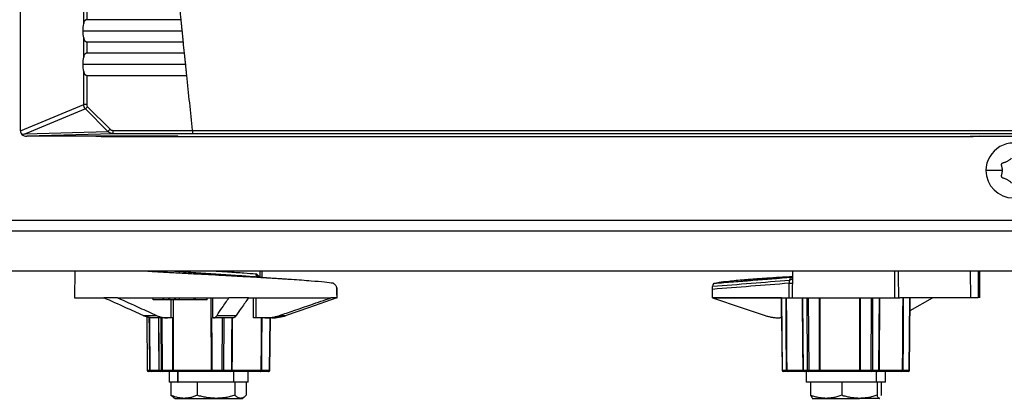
# Model space of a CAD drawing. Header units: millimetres. Extents: x 0 to 1956, y 0 to 1511.
# Tile 16 of 56: x 717 to 864, y 827 to 884. Entities that reach past the tile are written whole.
import ezdxf

# ---------------------------------------------------------------- set-up
doc = ezdxf.new("R2010")
doc.units = ezdxf.units.MM
doc.header["$LTSCALE"] = 7

msp = doc.modelspace()

# ---------------------------------------------------------------- linework, layer by layer
for p, q in [((717.12, 867.32), (717.12, 1207.47)), ((726.54, 883.3), (726.54, 886.17)), ((727, 885.58), (727, 883.89)), ((741.03, 883.89), (727, 883.89)), ((726.45, 882.23), (741.19, 882.23)), ((726.54, 878.3), (726.54, 881.17)), ((727, 880.58), (741.36, 880.58)), ((727, 880.58), (727, 878.89)), ((741.53, 878.89), (727, 878.89)), ((726.45, 877.23), (741.7, 877.23)), ((726.54, 871.22), (726.54, 876.17)), ((727, 875.58), (727, 871.22)), ((727, 875.58), (741.87, 875.58)), ((717.12, 867.32), (726.54, 871.22)), ((726.81, 870.57), (717.86, 866.86)), ((727, 871.22), (726.54, 871.22)), ((727.13, 870.89), (726.81, 870.57)), ((730.15, 867.23), (726.81, 870.57)), ((727.13, 870.89), (730.47, 867.56)), ((717.86, 866.86), (730.15, 867.23)), ((730.91, 866.88), (718.08, 866.5)), ((740.6, 866.5), (718.08, 866.5)), ((859.17, 866.39), (729.17, 866.39)), ((730.47, 867.56), (730.15, 867.23)), ((730.91, 867.38), (742.74, 867.38)), ((730.91, 867.38), (730.91, 866.88)), ((742.8, 866.88), (730.91, 866.88)), ((740.61, 866.49), (740.63, 866.46)), ((740.63, 866.46), (858.7, 866.46)), ((742.74, 867.38), (987.59, 867.38)), ((987.54, 866.88), (742.8, 866.88)), ((742.8, 866.88), (742.8, 866.88)), ((858.73, 866.49), (858.7, 866.46)), ((858.73, 866.5), (871.6, 866.5)), ((860.09, 866.5), (859.17, 866.39)), ((713.85, 853.99), (1016.48, 853.99)), ((714.17, 852.39), (1016.17, 852.39)), ((1073.9, 846.39), (656.43, 846.39)), ((725.2, 846.39), (725.17, 842.39)), ((752.78, 846.39), (752.79, 845.53)), ((753.14, 845.44), (753.13, 846.39)), ((832.2, 846.39), (832.17, 842.39)), ((847.49, 842.39), (847.47, 846.39)), ((858.81, 842.39), (858.78, 846.39)), ((860.02, 846.39), (860.06, 842.39)), ((860.17, 842.39), (860.13, 846.39)), ((752.62, 845.48), (752.53, 845.51)), ((755.63, 845.23), (752.6, 845.48)), ((764.28, 843.88), (764.29, 842.39)), ((725.17, 842.39), (729.55, 842.39)), ((731.6, 842.39), (729.55, 842.39)), ((731.6, 842.39), (748.19, 842.39)), ((736.9, 842.09), (736.88, 842.39)), ((738.38, 842.09), (736.9, 842.09)), ((738.38, 842.09), (738.38, 842.39)), ((738.51, 842.09), (738.38, 842.09)), ((738.51, 842.09), (738.5, 842.39)), ((739.25, 842.09), (738.51, 842.09)), ((739.25, 842.09), (739.25, 842.39)), ((739.38, 842.09), (739.25, 842.09)), ((739.38, 842.09), (739.37, 842.39)), ((740.12, 842.09), (739.38, 842.09)), ((740.12, 842.09), (740.12, 842.39)), ((740.25, 842.09), (740.12, 842.09)), ((740.25, 842.09), (740.25, 842.39)), ((740.85, 842.09), (740.25, 842.09)), ((740.85, 842.09), (740.84, 842.39)), ((743.02, 842.09), (740.85, 842.09)), ((743.02, 842.09), (743.02, 842.39)), ((743.15, 842.39), (743.15, 842.09)), ((744.94, 842.09), (743.15, 842.09)), ((744.94, 842.09), (744.94, 842.39)), ((744.95, 842.09), (744.95, 842.39)), ((751.11, 842.39), (748.19, 842.39)), ((751.11, 842.39), (763.4, 842.39)), ((764.29, 842.39), (763.4, 842.39)), ((764.31, 842.39), (764.29, 842.39)), ((820.27, 842.4), (830.56, 842.4)), ((830.56, 842.38), (820.3, 842.38)), ((830.56, 842.4), (830.56, 842.39)), ((830.57, 842.39), (830.68, 831.59)), ((830.57, 842.39), (831.26, 842.39)), ((831.29, 842.39), (832.86, 842.39)), ((832.86, 842.39), (833.7, 842.39)), ((833.72, 842.39), (834.41, 842.39)), ((834.48, 831.59), (834.41, 842.39)), ((834.57, 842.39), (834.64, 831.59)), ((834.57, 842.39), (836.27, 842.39)), ((836.32, 842.39), (839.32, 842.39)), ((839.32, 842.39), (842.24, 842.39)), ((842.29, 842.39), (843.99, 842.39)), ((843.94, 831.59), (843.99, 842.39)), ((844.17, 842.39), (844.13, 831.59)), ((844.17, 842.39), (845.18, 842.39)), ((845.2, 842.39), (846.63, 842.39)), ((846.63, 842.39), (848.23, 842.39)), ((858.81, 842.39), (848.23, 842.39)), ((849.64, 831.59), (849.74, 842.39)), ((849.67, 831.59), (849.78, 842.39)), ((849.67, 831.59), (849.78, 842.39)), ((849.76, 840.51), (853.12, 842.39)), ((735.39, 839.75), (737.41, 839.75)), ((746.42, 839.75), (749.3, 839.75)), ((755.74, 839.75), (756.72, 839.75)), ((756.72, 839.75), (756.73, 839.75)), ((735.94, 839.63), (736.02, 831.59)), ((735.94, 839.63), (736.02, 831.59)), ((739.04, 839.39), (737.03, 839.39)), ((738.13, 831.59), (738.07, 839.39)), ((738.2, 839.39), (738.26, 831.59)), ((739.57, 839.39), (739.04, 839.39)), ((745.92, 839.39), (745.76, 839.39)), ((748.79, 839.39), (745.92, 839.39)), ((747.21, 831.59), (747.23, 839.39)), ((747.42, 839.39), (747.41, 831.59)), ((753.56, 839.39), (752.21, 839.39)), ((754.6, 839.39), (753.56, 839.39)), ((754.25, 831.59), (754.33, 839.39)), ((754.32, 831.59), (754.39, 839.39)), ((830.58, 839.39), (830.35, 839.39)), ((830.58, 839.39), (830.66, 831.59)), ((736.02, 831.59), (736.39, 831.59)), ((736.59, 831.39), (736.22, 831.39)), ((736.41, 831.59), (737.75, 831.59)), ((737.95, 831.39), (736.59, 831.39)), ((737.76, 831.59), (738.13, 831.59)), ((738.32, 831.39), (737.95, 831.39)), ((738.26, 831.59), (739.83, 831.59)), ((739.89, 831.39), (738.32, 831.39)), ((739.27, 831.39), (739.27, 829.79)), ((739.88, 831.59), (745.59, 831.59)), ((745.7, 831.39), (739.89, 831.39)), ((740.56, 829.79), (740.56, 831.39)), ((740.64, 829.79), (740.64, 831.39)), ((745.64, 831.59), (747.21, 831.59)), ((747.27, 831.39), (745.7, 831.39)), ((748.47, 831.39), (747.27, 831.39)), ((747.41, 831.59), (748.61, 831.59)), ((752.92, 831.39), (748.47, 831.39)), ((748.64, 831.59), (753.01, 831.59)), ((748.95, 829.79), (748.95, 831.39)), ((751.07, 829.79), (751.07, 831.39)), ((754.12, 831.39), (752.92, 831.39)), ((753.05, 831.59), (754.25, 831.59)), ((830.68, 831.59), (831.34, 831.59)), ((831.53, 831.39), (830.86, 831.39)), ((831.37, 831.59), (833.79, 831.59)), ((833.99, 831.39), (831.53, 831.39)), ((833.81, 831.59), (834.48, 831.59)), ((834.66, 831.39), (833.99, 831.39)), ((834.27, 831.39), (834.27, 829.79)), ((834.64, 831.59), (836.27, 831.59)), ((836.29, 831.39), (834.66, 831.39)), ((842.33, 831.39), (836.29, 831.39)), ((836.32, 831.59), (842.26, 831.59)), ((842.31, 831.59), (843.94, 831.59)), ((843.97, 831.39), (842.33, 831.39)), ((844.93, 831.39), (843.97, 831.39)), ((844.13, 831.59), (845.09, 831.59)), ((844.74, 829.79), (844.74, 831.39)), ((848.51, 831.39), (844.93, 831.39)), ((845.12, 831.59), (848.63, 831.59)), ((846.07, 829.79), (846.07, 831.39)), ((849.47, 831.39), (848.51, 831.39)), ((848.67, 831.59), (849.64, 831.59)), ((740.56, 829.79), (739.27, 829.79)), ((739.54, 829.79), (739.54, 827.84)), ((740.56, 829.79), (740.64, 829.79)), ((748.95, 829.79), (740.64, 829.79)), ((743.48, 829.79), (743.48, 827.84)), ((751.07, 829.79), (748.95, 829.79)), ((749.1, 829.79), (749.1, 827.84)), ((750.79, 829.79), (750.79, 827.84)), ((844.74, 829.79), (834.27, 829.79)), ((834.89, 829.79), (834.89, 827.84)), ((839.56, 829.79), (839.56, 827.84)), ((846.07, 829.79), (844.74, 829.79)), ((844.83, 829.79), (844.83, 827.84)), ((845.44, 829.79), (845.44, 827.84)), ((739.54, 827.84), (739.94, 827.63)), ((739.89, 827.55), (740.17, 827.39)), ((740.17, 827.39), (741.51, 827.39)), ((741.51, 827.39), (746.29, 827.39)), ((746.29, 827.39), (749.95, 827.39)), ((749.95, 827.39), (750.17, 827.39)), ((750.17, 827.39), (750.44, 827.55)), ((834.89, 827.84), (835.14, 827.47)), ((835.17, 827.39), (837.22, 827.39)), ((837.22, 827.39), (842.2, 827.39)), ((845.14, 827.39), (842.2, 827.39)), ((845.19, 827.47), (845.14, 827.39)), ((845.14, 827.39), (845.17, 827.39)), ((845.44, 827.84), (845.39, 827.76))]:
    msp.add_line(p, q)
at = {"flags": 128}
for points in [[(729.17, 866.39), (728.39, 866.47), (728.25, 866.5)], [(858.73, 866.49), (858.73, 866.49), (858.73, 866.49)], [(847.98, 846.39), (847.99, 845.69), (848.01, 842.39)], [(859.88, 846.39), (859.88, 845.69), (859.9, 842.39)], [(831.73, 842.39), (831.74, 843.61), (831.75, 844.56)], [(832.11, 845.48), (832.2, 845.5), (832.2, 845.5)], [(764.31, 842.4), (764.3, 843.1), (764.3, 843.65)], [(820.27, 842.4), (820.28, 843.1), (820.28, 843.65)], [(739.57, 839.39), (739.57, 841.07), (739.57, 842.09)], [(739.86, 842.09), (739.86, 840.71), (739.86, 839.39)], [(739.87, 842.09), (739.87, 838.72), (739.88, 836.34), (739.88, 833.97), (739.88, 831.59)], [(745.57, 839.39), (745.56, 841.07), (745.56, 842.39)], [(745.59, 831.59), (745.58, 835.26), (745.57, 837.64), (745.56, 840.02), (745.56, 842.39)], [(745.74, 842.39), (745.75, 840.71), (745.76, 839.39)], [(751.86, 839.39), (751.86, 841.07), (751.86, 842.39)], [(752.21, 842.39), (752.21, 840.71), (752.21, 839.39)], [(764.29, 842.38), (760.05, 840.91), (756.73, 839.75)], [(820.3, 842.38), (824.7, 840.91), (828.15, 839.75)], [(831.34, 831.59), (831.3, 837.64), (831.26, 842.39)], [(831.29, 842.39), (831.32, 838.72), (831.33, 836.34), (831.35, 833.97), (831.37, 831.59)], [(833.79, 831.59), (833.76, 835.26), (833.74, 837.64), (833.72, 840.02), (833.7, 842.39)], [(833.72, 842.39), (833.77, 836.34), (833.81, 831.59)], [(836.27, 831.59), (836.27, 837.64), (836.27, 842.39)], [(836.32, 842.39), (836.32, 838.72), (836.32, 836.34), (836.32, 833.97), (836.32, 831.59)], [(842.26, 831.59), (842.25, 835.26), (842.25, 837.64), (842.24, 840.02), (842.24, 842.39)], [(842.29, 842.39), (842.3, 836.34), (842.31, 831.59)], [(845.09, 831.59), (845.14, 837.64), (845.18, 842.39)], [(845.2, 842.39), (845.17, 838.72), (845.15, 836.34), (845.14, 833.97), (845.12, 831.59)], [(848.63, 831.59), (848.66, 835.26), (848.67, 837.64), (848.69, 840.02), (848.7, 842.39)], [(848.74, 842.39), (848.7, 836.34), (848.67, 831.59)], [(736.39, 831.59), (736.34, 837.64), (736.32, 839.55)], [(736.34, 839.54), (736.35, 838.72), (736.37, 836.34), (736.39, 833.97), (736.41, 831.59)], [(737.68, 839.39), (737.7, 837.14), (737.75, 831.59)], [(737.69, 839.39), (737.73, 835.02), (737.76, 831.59)], [(739.83, 831.59), (739.82, 835.96), (739.82, 839.39)], [(745.61, 839.39), (745.63, 835.02), (745.64, 831.59)], [(748.61, 831.59), (748.64, 835.96), (748.66, 839.39)], [(748.69, 839.39), (748.69, 838.72), (748.67, 836.34), (748.66, 833.97), (748.64, 831.59)], [(753.01, 831.59), (753.03, 835.96), (753.05, 839.39)], [(753.09, 839.39), (753.07, 835.02), (753.05, 831.59)], [(737.75, 831.59), (737.75, 831.59), (737.75, 831.59), (737.75, 831.59), (737.75, 831.59), (737.75, 831.59), (737.75, 831.59), (737.75, 831.59), (737.76, 831.59)], [(738.32, 831.39), (738.31, 831.4), (738.3, 831.41), (738.29, 831.43), (738.28, 831.45), (738.27, 831.48), (738.27, 831.51), (738.26, 831.55), (738.26, 831.59)], [(739.89, 831.39), (739.88, 831.4), (739.87, 831.41), (739.86, 831.43), (739.85, 831.45), (739.84, 831.48), (739.84, 831.51), (739.83, 831.55), (739.83, 831.59)], [(745.7, 831.39), (745.68, 831.4), (745.66, 831.41), (745.64, 831.43), (745.63, 831.45), (745.61, 831.48), (745.6, 831.51), (745.6, 831.55), (745.59, 831.59)], [(745.7, 831.39), (745.69, 831.4), (745.68, 831.41), (745.67, 831.43), (745.66, 831.45), (745.65, 831.48), (745.65, 831.51), (745.64, 831.55), (745.64, 831.59)], [(747.27, 831.39), (747.26, 831.4), (747.25, 831.41), (747.24, 831.43), (747.23, 831.45), (747.22, 831.48), (747.22, 831.51), (747.21, 831.55), (747.21, 831.59)], [(752.92, 831.39), (752.93, 831.4), (752.95, 831.41), (752.97, 831.43), (752.98, 831.45), (752.99, 831.48), (753, 831.51), (753.01, 831.55), (753.01, 831.59)], [(842.26, 831.59), (842.26, 831.55), (842.27, 831.51), (842.27, 831.48), (842.28, 831.45), (842.29, 831.43), (842.31, 831.41), (842.32, 831.4), (842.33, 831.39)], [(848.63, 831.59), (848.63, 831.55), (848.62, 831.51), (848.61, 831.48), (848.6, 831.45), (848.58, 831.43), (848.56, 831.41), (848.53, 831.4), (848.51, 831.39)], [(849.67, 831.59), (849.67, 831.59), (849.67, 831.59)]]:
    msp.add_lwpolyline(points, dxfattribs=at)
for centre, radius, start, end in [((2236.82, 1030.89), 1503, 185.54827, 185.61275), ((2236.82, 1030.89), 1503, 185.73981, 185.80431), ((2236.82, 1030.89), 1503, 185.93141, 186.24546), ((865.17, 861.39), 4.1, 359.8873, 179.8873), ((865.17, 861.39), 4.1, 179.8873, 359.8873), ((752.67, 845.95), 0.469, 176.4054, 261.691), ((752.81, 845.81), 0.411, 169.931, 222.7895), ((832, 862.2), 17.64, 269.1871, 270.6175), ((831.79, 845.51), 0.472, 272.7517, 329.5184), ((831.99, 845.88), 0.467, 271.1457, 296.3946), ((754.6, 845.82), 6.43, 270.0181, 289.245), ((736.22, 831.59), 0.2, 180.5521, 270), ((736.22, 831.59), 0.197, 179.7586, 269.2567), ((736.02, 831.53), 0.0644, 89.7602, 94.3115), ((736.4, 834.29), 2.7, 269.806, 270.194), ((736.59, 831.59), 0.197, 179.7586, 269.2567), ((736.6, 831.58), 0.189, 177.1248, 266.2658), ((737.95, 831.59), 0.2, 180.502, 270), ((737.95, 831.59), 0.197, 179.7586, 269.2567), ((738.19, 839.5), 7.91, 269.5064, 270.4936), ((738.32, 831.59), 0.197, 179.7586, 269.2567), ((739.86, 853.58), 21.99, 269.9329, 270.0671), ((741.29, 831.54), 1.41, 178.0008, 186.0642), ((745.62, 850.29), 18.7, 269.9273, 270.0727), ((747.31, 848.9), 17.31, 269.6776, 270.3224), ((747.23, 831.57), 0.177, 282.6562, 8.3025), ((748.43, 831.57), 0.177, 282.6562, 8.3025), ((748.45, 831.58), 0.186, 275.042, 3.8752), ((748.62, 840.7), 9.11, 269.8955, 270.1045), ((752.88, 831.57), 0.177, 282.6562, 8.3025), ((753.03, 846.55), 14.96, 269.9186, 270.0814), ((754.12, 831.59), 0.2, 270, 359.4479), ((754.08, 831.57), 0.177, 282.6562, 8.3025), ((754.29, 833.95), 2.36, 269.0624, 270.6102), ((830.86, 831.59), 0.2, 180.5741, 270), ((830.68, 830.62), 0.967, 90.351, 91.3713), ((830.87, 831.58), 0.192, 178.0095, 267.3378), ((831.36, 837.69), 6.09, 269.872, 270.128), ((831.53, 831.58), 0.192, 178.0095, 267.3378), ((831.55, 831.57), 0.182, 174.1795, 262.0537), ((833.8, 833.33), 1.74, 269.7564, 270.2436), ((833.99, 831.59), 0.199, 180.147, 269.6509), ((834, 831.58), 0.192, 178.0095, 267.3378), ((834.56, 843.17), 11.58, 269.5998, 270.4002), ((834.67, 831.58), 0.192, 178.0095, 267.3378), ((835.12, 831.54), 0.487, 174.2597, 197.8816), ((836.29, 854.19), 22.59, 269.9338, 270.0662), ((836.75, 831.54), 0.487, 174.2597, 197.8816), ((835.98, 831.54), 0.345, 334.1569, 8.0149), ((842.29, 852.95), 21.36, 269.932, 270.068), ((842.8, 831.54), 0.487, 174.2597, 197.8816), ((844.04, 846.69), 15.1, 269.6532, 270.3468), ((844.43, 831.54), 0.487, 174.2597, 197.8816), ((843.94, 831.57), 0.184, 276.6226, 4.9779), ((844.91, 831.57), 0.184, 276.6226, 4.9779), ((844.92, 831.59), 0.194, 272.0237, 1.4332), ((845.11, 836.69), 5.1, 269.8599, 270.1401), ((848.49, 831.57), 0.184, 276.6226, 4.9779), ((848.65, 842.28), 10.69, 269.9036, 270.0964), ((849.47, 831.59), 0.2, 270, 359.4259), ((849.45, 831.57), 0.184, 276.6226, 4.9779), ((849.71, 839.31), 7.72, 269.446, 269.7221)]:
    msp.add_arc(centre, radius, start, end)
for points, knots in [([(727, 883.89), (726.98, 883.89), (726.94, 883.89), (726.89, 883.88), (726.84, 883.86), (726.78, 883.82), (726.72, 883.76), (726.64, 883.66), (726.58, 883.5), (726.55, 883.37), (726.54, 883.3)], [0, 0, 0, 0, 0.0608704, 0.1216521, 0.1843187, 0.2506761, 0.3690545, 0.5009893, 0.7284807, 1, 1, 1, 1]), ([(741.03, 883.89), (741.03, 883.84), (741.04, 883.74), (741.06, 883.59), (741.07, 883.43), (741.09, 883.27), (741.11, 883.06), (741.13, 882.82), (741.16, 882.53), (741.18, 882.33), (741.19, 882.23)], [0, 0, 0, 0, 0.100276, 0.200093, 0.299794, 0.399723, 0.500224, 0.66696, 0.833024, 1, 1, 1, 1]), ([(726.54, 881.17), (726.54, 881.13), (726.56, 881.06), (726.59, 880.96), (726.62, 880.87), (726.66, 880.78), (726.72, 880.71), (726.8, 880.64), (726.89, 880.59), (726.96, 880.58), (727, 880.58)], [0, 0, 0, 0, 0.1416631, 0.2715652, 0.3904567, 0.4993164, 0.6309156, 0.7491233, 0.8782856, 1, 1, 1, 1]), ([(741.19, 882.23), (741.2, 882.18), (741.21, 882.06), (741.23, 881.88), (741.24, 881.71), (741.26, 881.54), (741.28, 881.33), (741.31, 881.09), (741.33, 880.82), (741.35, 880.66), (741.36, 880.58)], [0, 0, 0, 0, 0.1002674, 0.2000495, 0.2996871, 0.3995221, 0.4998947, 0.6668302, 0.8329997, 1, 1, 1, 1]), ([(727, 878.89), (726.98, 878.89), (726.94, 878.89), (726.89, 878.88), (726.84, 878.86), (726.78, 878.82), (726.72, 878.76), (726.64, 878.66), (726.58, 878.5), (726.55, 878.37), (726.54, 878.3)], [0, 0, 0, 0, 0.06087, 0.121652, 0.184319, 0.250676, 0.369054, 0.500989, 0.728481, 1, 1, 1, 1]), ([(741.53, 878.89), (741.53, 878.84), (741.54, 878.74), (741.56, 878.59), (741.57, 878.43), (741.59, 878.27), (741.61, 878.06), (741.64, 877.82), (741.67, 877.53), (741.69, 877.33), (741.7, 877.23)], [0, 0, 0, 0, 0.100273, 0.200088, 0.29979, 0.399721, 0.500224, 0.666959, 0.833022, 1, 1, 1, 1]), ([(741.7, 877.23), (741.7, 877.18), (741.72, 877.06), (741.73, 876.88), (741.75, 876.71), (741.77, 876.54), (741.79, 876.33), (741.82, 876.09), (741.84, 875.82), (741.86, 875.66), (741.87, 875.58)], [0, 0, 0, 0, 0.1002682, 0.200051, 0.2996888, 0.3995234, 0.4998946, 0.6668343, 0.833004, 1, 1, 1, 1]), ([(726.54, 876.17), (726.54, 876.13), (726.56, 876.06), (726.59, 875.96), (726.62, 875.87), (726.66, 875.78), (726.72, 875.71), (726.8, 875.64), (726.89, 875.59), (726.96, 875.58), (727, 875.58)], [0, 0, 0, 0, 0.141663, 0.271565, 0.390457, 0.499316, 0.630916, 0.749123, 0.878286, 1, 1, 1, 1]), ([(726.81, 870.57), (726.78, 870.6), (726.74, 870.65), (726.68, 870.73), (726.63, 870.82), (726.59, 870.92), (726.56, 871.02), (726.54, 871.12), (726.54, 871.19), (726.54, 871.22)], [0, 0, 0, 0, 0.143048, 0.285905, 0.428648, 0.571352, 0.714095, 0.856952, 1, 1, 1, 1]), ([(727, 871.22), (727, 871.16), (727.01, 871.1), (727.06, 870.99), (727.09, 870.94), (727.13, 870.89)], [0, 0, 0, 0, 0.5, 0.5, 1, 1, 1, 1]), ([(717.12, 867.32), (717.12, 867.22), (717.13, 867.12), (717.2, 866.93), (717.25, 866.84), (717.31, 866.76)], [0, 0, 0, 0, 0.5, 0.5, 1, 1, 1, 1]), ([(717.31, 866.76), (717.41, 866.68), (717.53, 866.61), (717.8, 866.52), (717.94, 866.5), (718.08, 866.5)], [0, 0, 0, 0, 0.5, 0.5, 1, 1, 1, 1]), ([(730.91, 866.88), (730.87, 866.89), (730.81, 866.89), (730.72, 866.9), (730.63, 866.92), (730.55, 866.95), (730.47, 866.98), (730.4, 867.02), (730.34, 867.06), (730.28, 867.1), (730.23, 867.14), (730.19, 867.19), (730.16, 867.22), (730.15, 867.23)], [0, 0, 0, 0, 0.11582, 0.226645, 0.332476, 0.433318, 0.529174, 0.620051, 0.705954, 0.786891, 0.86287, 0.933902, 1, 1, 1, 1]), ([(730.47, 867.56), (730.52, 867.5), (730.59, 867.46), (730.74, 867.4), (730.83, 867.38), (730.91, 867.38)], [0, 0, 0, 0, 0.5, 0.5, 1, 1, 1, 1]), ([(740.63, 866.46), (740.63, 866.46), (740.63, 866.45), (740.64, 866.4), (740.64, 866.39)], [0, 0, 0, 0, 0.856369, 1, 1, 1, 1]), ([(742.74, 867.38), (742.74, 867.36), (742.75, 867.32), (742.76, 867.26), (742.76, 867.18), (742.77, 867.11), (742.78, 867.03), (742.79, 866.97), (742.79, 866.92), (742.8, 866.89), (742.8, 866.89), (742.8, 866.88)], [0, 0, 0, 0, 0.082713, 0.165833, 0.250734, 0.374472, 0.49988, 0.622522, 0.749263, 0.874592, 1, 1, 1, 1]), ([(858.7, 866.46), (858.7, 866.46), (858.7, 866.45), (858.7, 866.4), (858.7, 866.39)], [0, 0, 0, 0, 0.8563695, 1, 1, 1, 1]), ([(863.69, 862.58), (863.73, 862.58), (863.8, 862.6), (863.92, 862.63), (864.04, 862.68), (864.19, 862.74), (864.35, 862.82), (864.49, 862.91), (864.64, 863.02), (864.77, 863.14), (864.85, 863.22), (864.89, 863.27)], [0, 0, 0, 0, 0.085154, 0.167979, 0.249626, 0.375295, 0.499766, 0.624074, 0.74953, 0.873157, 1, 1, 1, 1]), ([(863.41, 862.09), (863.4, 862.11), (863.39, 862.14), (863.39, 862.19), (863.39, 862.25), (863.4, 862.32), (863.43, 862.4), (863.48, 862.46), (863.54, 862.51), (863.61, 862.56), (863.66, 862.57), (863.69, 862.58)], [0, 0, 0, 0, 0.082842, 0.16618, 0.25116, 0.376837, 0.500179, 0.623458, 0.749151, 0.875591, 1, 1, 1, 1]), ([(863.52, 861.4), (863.52, 861.43), (863.52, 861.51), (863.51, 861.63), (863.49, 861.77), (863.46, 861.92), (863.42, 862.03), (863.41, 862.09)], [0, 0, 0, 0, 0.165638, 0.331073, 0.499336, 0.744885, 1, 1, 1, 1]), ([(863.52, 861.4), (863.21, 861.4), (862.89, 861.4), (862.28, 861.4), (862, 861.4), (861.53, 861.4), (861.35, 861.4), (861.12, 861.4), (861.07, 861.4), (861.07, 861.4)], [0, 0, 0, 0, 0.25, 0.25, 0.5, 0.5, 0.75, 0.75, 1, 1, 1, 1]), ([(863.68, 860.22), (863.67, 860.22), (863.63, 860.23), (863.58, 860.25), (863.53, 860.28), (863.48, 860.33), (863.43, 860.39), (863.4, 860.47), (863.38, 860.55), (863.38, 860.63), (863.4, 860.68), (863.4, 860.7)], [0, 0, 0, 0, 0.083163, 0.166576, 0.251156, 0.376856, 0.500174, 0.623449, 0.749147, 0.875979, 1, 1, 1, 1]), ([(863.4, 860.7), (863.41, 860.74), (863.44, 860.82), (863.47, 860.94), (863.49, 861.05), (863.51, 861.17), (863.51, 861.28), (863.52, 861.36), (863.52, 861.4)], [0, 0, 0, 0, 0.178525, 0.350585, 0.517368, 0.680183, 0.840506, 1, 1, 1, 1]), ([(864.88, 859.52), (864.86, 859.55), (864.8, 859.61), (864.72, 859.69), (864.61, 859.78), (864.49, 859.87), (864.34, 859.97), (864.18, 860.05), (864.02, 860.12), (863.85, 860.18), (863.74, 860.2), (863.68, 860.22)], [0, 0, 0, 0, 0.085312, 0.16817, 0.249625, 0.375343, 0.499764, 0.62409, 0.749529, 0.873348, 1, 1, 1, 1]), ([(763.75, 844.56), (763.34, 844.61), (762.46, 844.72), (760.4, 844.9), (758.36, 845.05), (756.8, 845.16), (756.06, 845.2), (755.27, 845.25), (754.44, 845.3), (753.07, 845.39), (750.87, 845.51), (747.52, 845.7), (744.17, 845.88), (741.14, 846.04), (738.76, 846.17), (736.71, 846.29), (735.56, 846.36), (735.11, 846.39)], [0, 0, 0, 0, 0.085974, 0.188111, 0.306386, 0.332025, 0.358312, 0.385247, 0.41283, 0.441061, 0.518204, 0.617646, 0.739343, 0.808643, 0.88352, 0.954816, 1, 1, 1, 1]), ([(752.6, 845.48), (752.03, 845.52), (750.88, 845.6), (748.16, 845.78), (745.1, 845.98), (742.13, 846.18), (740.14, 846.33), (739.49, 846.39), (739.47, 846.39)], [0, 0, 0, 0, 0.1985876, 0.3971392, 0.5956551, 0.7941435, 0.9926121, 1, 1, 1, 1]), ([(746.28, 846.39), (746.85, 846.35), (748.37, 846.25), (750.57, 846.1), (751.66, 846.02), (752.2, 845.98)], [0, 0, 0, 0, 0.230629, 0.615281, 1, 1, 1, 1]), ([(820.53, 844.56), (820.75, 844.61), (821.24, 844.72), (822.72, 844.9), (824.34, 845.05), (825.65, 845.16), (826.29, 845.2), (826.97, 845.25), (827.7, 845.3), (828.91, 845.39), (830.35, 845.48), (831.65, 845.55), (832.12, 845.58)], [0, 0, 0, 0, 0.152819, 0.334366, 0.544599, 0.590172, 0.636897, 0.684774, 0.733803, 0.783983, 0.921105, 1, 1, 1, 1]), ([(763.85, 844.5), (763.85, 844.5), (763.83, 844.52), (763.8, 844.54), (763.77, 844.55), (763.75, 844.56), (763.75, 844.56)], [0, 0, 0, 0, 0.251047, 0.50042, 0.749583, 1, 1, 1, 1]), ([(764.28, 843.88), (764.28, 843.9), (764.27, 843.93), (764.26, 843.98), (764.24, 844.03), (764.22, 844.08), (764.21, 844.1), (764.2, 844.11)], [0, 0, 0, 0, 0.165435, 0.330799, 0.498543, 0.750465, 1, 1, 1, 1]), ([(820.29, 843.88), (820.29, 843.9), (820.29, 843.93), (820.3, 843.98), (820.31, 844.03), (820.31, 844.08), (820.32, 844.1), (820.32, 844.11)], [0, 0, 0, 0, 0.165435, 0.330799, 0.498543, 0.750465, 1, 1, 1, 1]), ([(820.47, 844.5), (820.48, 844.5), (820.49, 844.52), (820.5, 844.54), (820.51, 844.55), (820.52, 844.56), (820.53, 844.56)], [0, 0, 0, 0, 0.251047, 0.50042, 0.749583, 1, 1, 1, 1]), ([(820.53, 844.56), (820.77, 844.58), (821.25, 844.62), (822.22, 844.69), (823.42, 844.79), (824.87, 844.9), (826.8, 845.06), (829.22, 845.25), (831.15, 845.41), (832.11, 845.48)], [0, 0, 0, 0, 0.0625, 0.125, 0.25, 0.375, 0.5, 0.75, 1, 1, 1, 1]), ([(831.75, 844.56), (831.75, 844.59), (831.75, 844.63), (831.76, 844.69), (831.76, 844.74), (831.77, 844.8), (831.77, 844.86), (831.78, 844.92), (831.79, 844.97), (831.8, 845.01), (831.8, 845.03), (831.81, 845.03)], [0, 0, 0, 0, 0.100219, 0.201174, 0.30211, 0.402254, 0.500853, 0.627921, 0.78538, 0.894382, 1, 1, 1, 1]), ([(832, 845.42), (832, 845.42), (832.02, 845.44), (832.05, 845.46), (832.08, 845.48), (832.1, 845.48), (832.11, 845.48)], [0, 0, 0, 0, 0.2348489, 0.4802639, 0.735589, 1, 1, 1, 1]), ([(764.3, 843.65), (764.3, 843.67), (764.3, 843.71), (764.29, 843.77), (764.29, 843.82), (764.28, 843.86), (764.28, 843.88)], [0, 0, 0, 0, 0.25246, 0.50085, 0.74881, 1, 1, 1, 1]), ([(820.28, 843.65), (820.28, 843.67), (820.28, 843.71), (820.29, 843.77), (820.29, 843.82), (820.29, 843.86), (820.29, 843.88)], [0, 0, 0, 0, 0.25246, 0.50085, 0.74881, 1, 1, 1, 1]), ([(735.39, 839.75), (734.54, 840.14), (732.59, 841.02), (730.65, 841.9), (729.55, 842.39)], [0, 0, 0, 0, 0.438187, 1, 1, 1, 1]), ([(731.6, 842.39), (732.69, 841.9), (734.62, 841.02), (736.56, 840.14), (737.41, 839.75)], [0, 0, 0, 0, 0.561813, 1, 1, 1, 1]), ([(743.15, 842.09), (743.14, 842.09), (743.12, 842.09), (743.07, 842.09), (743.05, 842.09), (743.02, 842.09)], [0, 0, 0, 0, 0.5, 0.5, 1, 1, 1, 1]), ([(746.42, 839.75), (746.68, 840.14), (747.27, 841.02), (747.86, 841.9), (748.19, 842.39)], [0, 0, 0, 0, 0.438187, 1, 1, 1, 1]), ([(751.11, 842.39), (750.77, 841.9), (750.17, 841.02), (749.56, 840.14), (749.3, 839.75)], [0, 0, 0, 0, 0.561813, 1, 1, 1, 1]), ([(755.74, 839.75), (756.45, 840), (758.01, 840.53), (760.57, 841.41), (762.41, 842.05), (763.4, 842.39)], [0, 0, 0, 0, 0.278287, 0.61162, 1, 1, 1, 1]), ([(834.41, 842.39), (834.42, 842.39), (834.45, 842.39), (834.51, 842.39), (834.54, 842.39), (834.57, 842.39)], [0, 0, 0, 0, 0.5, 0.5, 1, 1, 1, 1]), ([(843.99, 842.39), (844.02, 842.39), (844.06, 842.39), (844.12, 842.39), (844.15, 842.39), (844.17, 842.39)], [0, 0, 0, 0, 0.5, 0.5, 1, 1, 1, 1]), ([(859.9, 842.39), (859.9, 842.39), (859.89, 842.39), (859.86, 842.39), (859.82, 842.39), (859.76, 842.39), (859.67, 842.39), (859.53, 842.39), (859.37, 842.39), (859.19, 842.39), (859, 842.39), (858.88, 842.39), (858.81, 842.39)], [0, 0, 0, 0, 0.062773, 0.125023, 0.187317, 0.250221, 0.374944, 0.500021, 0.623971, 0.749395, 0.875151, 1, 1, 1, 1]), ([(737.03, 839.39), (736.97, 839.39), (736.84, 839.4), (736.66, 839.41), (736.47, 839.43), (736.29, 839.46), (736.11, 839.5), (735.93, 839.55), (735.75, 839.61), (735.57, 839.67), (735.45, 839.73), (735.39, 839.75)], [0, 0, 0, 0, 0.111985, 0.223424, 0.334456, 0.445221, 0.555861, 0.666517, 0.777332, 0.888446, 1, 1, 1, 1]), ([(737.41, 839.75), (737.46, 839.73), (737.58, 839.67), (737.76, 839.61), (737.94, 839.55), (738.12, 839.5), (738.3, 839.46), (738.48, 839.43), (738.67, 839.41), (738.85, 839.4), (738.97, 839.39), (739.04, 839.39)], [0, 0, 0, 0, 0.111554, 0.222668, 0.333483, 0.444139, 0.554779, 0.665544, 0.776576, 0.888015, 1, 1, 1, 1]), ([(745.92, 839.39), (745.94, 839.39), (745.98, 839.4), (746.04, 839.41), (746.09, 839.43), (746.15, 839.46), (746.2, 839.5), (746.26, 839.55), (746.31, 839.61), (746.37, 839.67), (746.4, 839.73), (746.42, 839.75)], [0, 0, 0, 0, 0.111985, 0.223424, 0.334456, 0.445221, 0.555861, 0.666517, 0.777332, 0.888446, 1, 1, 1, 1]), ([(749.3, 839.75), (749.28, 839.73), (749.24, 839.67), (749.19, 839.61), (749.13, 839.55), (749.08, 839.5), (749.02, 839.46), (748.97, 839.43), (748.91, 839.41), (748.85, 839.4), (748.81, 839.39), (748.79, 839.39)], [0, 0, 0, 0, 0.111554, 0.222668, 0.333483, 0.444139, 0.554779, 0.665544, 0.776576, 0.888015, 1, 1, 1, 1]), ([(753.56, 839.39), (753.65, 839.39), (753.81, 839.4), (754.06, 839.41), (754.3, 839.43), (754.55, 839.46), (754.79, 839.5), (755.03, 839.55), (755.26, 839.61), (755.5, 839.67), (755.66, 839.73), (755.74, 839.75)], [0, 0, 0, 0, 0.11237, 0.224108, 0.335347, 0.446224, 0.556876, 0.667442, 0.778059, 0.888865, 1, 1, 1, 1]), ([(756.73, 839.75), (756.65, 839.73), (756.5, 839.67), (756.27, 839.61), (756.04, 839.55), (755.8, 839.5), (755.57, 839.46), (755.33, 839.43), (755.09, 839.41), (754.85, 839.4), (754.69, 839.39), (754.61, 839.39)], [0, 0, 0, 0, 0.111778, 0.223057, 0.333977, 0.444682, 0.555316, 0.666021, 0.776942, 0.888221, 1, 1, 1, 1]), ([(828.15, 839.75), (828.23, 839.73), (828.39, 839.67), (828.63, 839.61), (828.87, 839.55), (829.12, 839.5), (829.36, 839.46), (829.61, 839.43), (829.85, 839.41), (830.1, 839.4), (830.27, 839.39), (830.35, 839.39)], [0, 0, 0, 0, 0.111778, 0.223057, 0.333977, 0.444682, 0.555316, 0.666021, 0.776942, 0.888221, 1, 1, 1, 1]), ([(739.86, 839.39), (739.85, 839.39), (739.81, 839.39), (739.76, 839.39), (739.7, 839.39), (739.63, 839.39), (739.59, 839.39), (739.57, 839.39)], [0, 0, 0, 0, 0.1662358, 0.3319378, 0.5002089, 0.7498178, 1, 1, 1, 1]), ([(752.21, 839.39), (752.19, 839.39), (752.15, 839.39), (752.09, 839.39), (752.02, 839.39), (751.94, 839.39), (751.89, 839.39), (751.86, 839.39)], [0, 0, 0, 0, 0.165771, 0.331243, 0.500258, 0.750528, 1, 1, 1, 1]), ([(741.51, 827.39), (741.45, 827.39), (741.34, 827.39), (741.18, 827.41), (740.98, 827.43), (740.76, 827.46), (740.43, 827.53), (740.03, 827.64), (739.7, 827.77), (739.54, 827.84)], [0, 0, 0, 0, 0.083507, 0.16699, 0.250907, 0.374974, 0.500396, 0.745107, 1, 1, 1, 1]), ([(743.48, 827.84), (743.39, 827.81), (743.23, 827.74), (742.99, 827.65), (742.74, 827.57), (742.47, 827.5), (742.17, 827.44), (741.84, 827.4), (741.62, 827.4), (741.51, 827.39)], [0, 0, 0, 0, 0.1291199, 0.2550638, 0.3785212, 0.5002787, 0.6692257, 0.8346762, 1, 1, 1, 1]), ([(746.29, 827.39), (746.21, 827.39), (746.05, 827.39), (745.81, 827.41), (745.54, 827.43), (745.22, 827.46), (744.75, 827.53), (744.17, 827.64), (743.71, 827.77), (743.48, 827.84)], [0, 0, 0, 0, 0.083507, 0.16699, 0.250907, 0.374974, 0.500396, 0.745107, 1, 1, 1, 1]), ([(749.1, 827.84), (748.98, 827.81), (748.75, 827.74), (748.4, 827.65), (748.06, 827.57), (747.67, 827.5), (747.24, 827.44), (746.76, 827.4), (746.45, 827.4), (746.29, 827.39)], [0, 0, 0, 0, 0.12912, 0.255064, 0.378521, 0.500279, 0.669226, 0.834676, 1, 1, 1, 1]), ([(749.95, 827.39), (749.92, 827.39), (749.88, 827.39), (749.81, 827.41), (749.72, 827.42), (749.63, 827.46), (749.49, 827.53), (749.31, 827.64), (749.17, 827.77), (749.1, 827.84)], [0, 0, 0, 0, 0.082925, 0.165885, 0.249328, 0.373311, 0.498519, 0.744136, 1, 1, 1, 1]), ([(750.79, 827.84), (750.76, 827.81), (750.69, 827.74), (750.58, 827.65), (750.48, 827.58), (750.38, 827.51), (750.27, 827.46), (750.16, 827.42), (750.06, 827.4), (749.98, 827.39), (749.95, 827.39)], [0, 0, 0, 0, 0.128585, 0.253942, 0.376752, 0.497793, 0.623814, 0.748816, 0.874802, 1, 1, 1, 1]), ([(837.22, 827.39), (837.16, 827.39), (837.03, 827.39), (836.83, 827.41), (836.6, 827.43), (836.34, 827.46), (835.95, 827.53), (835.47, 827.64), (835.08, 827.77), (834.89, 827.84)], [0, 0, 0, 0, 0.083507, 0.16699, 0.250907, 0.374974, 0.500396, 0.745107, 1, 1, 1, 1]), ([(839.56, 827.84), (839.46, 827.81), (839.27, 827.74), (838.98, 827.65), (838.69, 827.57), (838.37, 827.5), (838.01, 827.44), (837.62, 827.4), (837.35, 827.4), (837.22, 827.39)], [0, 0, 0, 0, 0.12912, 0.255064, 0.378521, 0.500279, 0.669226, 0.834676, 1, 1, 1, 1]), ([(842.2, 827.39), (842.12, 827.39), (841.97, 827.39), (841.75, 827.41), (841.49, 827.43), (841.19, 827.46), (840.76, 827.53), (840.21, 827.64), (839.78, 827.77), (839.56, 827.84)], [0, 0, 0, 0, 0.0835069, 0.16699, 0.2509069, 0.3749741, 0.5003964, 0.7451073, 1, 1, 1, 1]), ([(844.83, 827.84), (844.72, 827.81), (844.5, 827.74), (844.18, 827.65), (843.85, 827.57), (843.49, 827.5), (843.08, 827.44), (842.64, 827.4), (842.34, 827.4), (842.2, 827.39)], [0, 0, 0, 0, 0.1291199, 0.2550638, 0.3785212, 0.5002787, 0.6692257, 0.8346762, 1, 1, 1, 1]), ([(845.14, 827.39), (845.13, 827.39), (845.11, 827.39), (845.09, 827.41), (845.06, 827.43), (845.02, 827.46), (844.97, 827.53), (844.91, 827.65), (844.86, 827.77), (844.83, 827.84)], [0, 0, 0, 0, 0.083454, 0.167036, 0.251206, 0.376197, 0.502241, 0.746062, 1, 1, 1, 1])]:
    msp.add_open_spline(points, degree=3, knots=knots)
for points in [[(726.45, 882.23), (726.45, 882.6), (726.48, 882.96), (726.54, 883.3)], [(726.54, 881.17), (726.48, 881.51), (726.45, 881.87), (726.45, 882.23)], [(726.45, 877.23), (726.45, 877.6), (726.48, 877.96), (726.54, 878.3)], [(726.54, 876.17), (726.48, 876.51), (726.45, 876.87), (726.45, 877.23)], [(717.31, 866.76), (717.49, 866.79), (717.67, 866.83), (717.86, 866.86)], [(740.6, 866.5), (740.6, 866.5), (740.6, 866.49), (740.6, 866.49)], [(740.6, 866.49), (740.6, 866.49), (740.61, 866.49), (740.61, 866.49)], [(858.73, 866.49), (858.73, 866.49), (858.73, 866.5), (858.73, 866.5)], [(858.73, 866.49), (858.73, 866.49), (858.73, 866.49), (858.73, 866.49)], [(752.2, 845.98), (752.27, 845.97), (752.34, 845.94), (752.41, 845.88)], [(752.41, 845.88), (752.54, 845.75), (752.66, 845.62), (752.76, 845.5)], [(764.2, 844.11), (764.09, 844.24), (763.98, 844.37), (763.85, 844.5)], [(831.75, 844.56), (827.92, 844.26), (824.1, 843.95), (820.28, 843.65)], [(820.32, 844.11), (824.15, 844.42), (827.98, 844.73), (831.81, 845.03)], [(820.32, 844.11), (820.36, 844.24), (820.42, 844.37), (820.47, 844.5)], [(832, 845.42), (828.16, 845.11), (824.31, 844.8), (820.47, 844.5)], [(831.81, 845.03), (831.85, 845.16), (831.91, 845.29), (832, 845.42)], [(764.29, 842.38), (764.29, 842.39), (764.3, 842.39), (764.31, 842.39)], [(764.31, 842.39), (764.31, 842.4), (764.31, 842.4), (764.31, 842.4)], [(820.27, 842.39), (820.27, 842.4), (820.27, 842.4), (820.27, 842.4)], [(820.3, 842.38), (820.29, 842.39), (820.28, 842.39), (820.27, 842.39)], [(830.56, 842.38), (830.56, 842.39), (830.56, 842.4), (830.56, 842.4)], [(830.56, 842.39), (830.56, 842.39), (830.56, 842.39), (830.57, 842.39)], [(830.58, 839.39), (830.57, 840.41), (830.56, 841.41), (830.56, 842.38)], [(831.26, 842.39), (831.27, 842.39), (831.28, 842.39), (831.29, 842.39)], [(833.7, 842.39), (833.71, 842.39), (833.71, 842.39), (833.72, 842.39)], [(836.27, 842.39), (836.29, 842.39), (836.31, 842.39), (836.32, 842.39)], [(842.24, 842.39), (842.26, 842.39), (842.27, 842.39), (842.29, 842.39)], [(845.18, 842.39), (845.19, 842.39), (845.2, 842.39), (845.2, 842.39)]]:
    msp.add_open_spline(points, degree=3)

doc.saveas('drawing.dxf')
